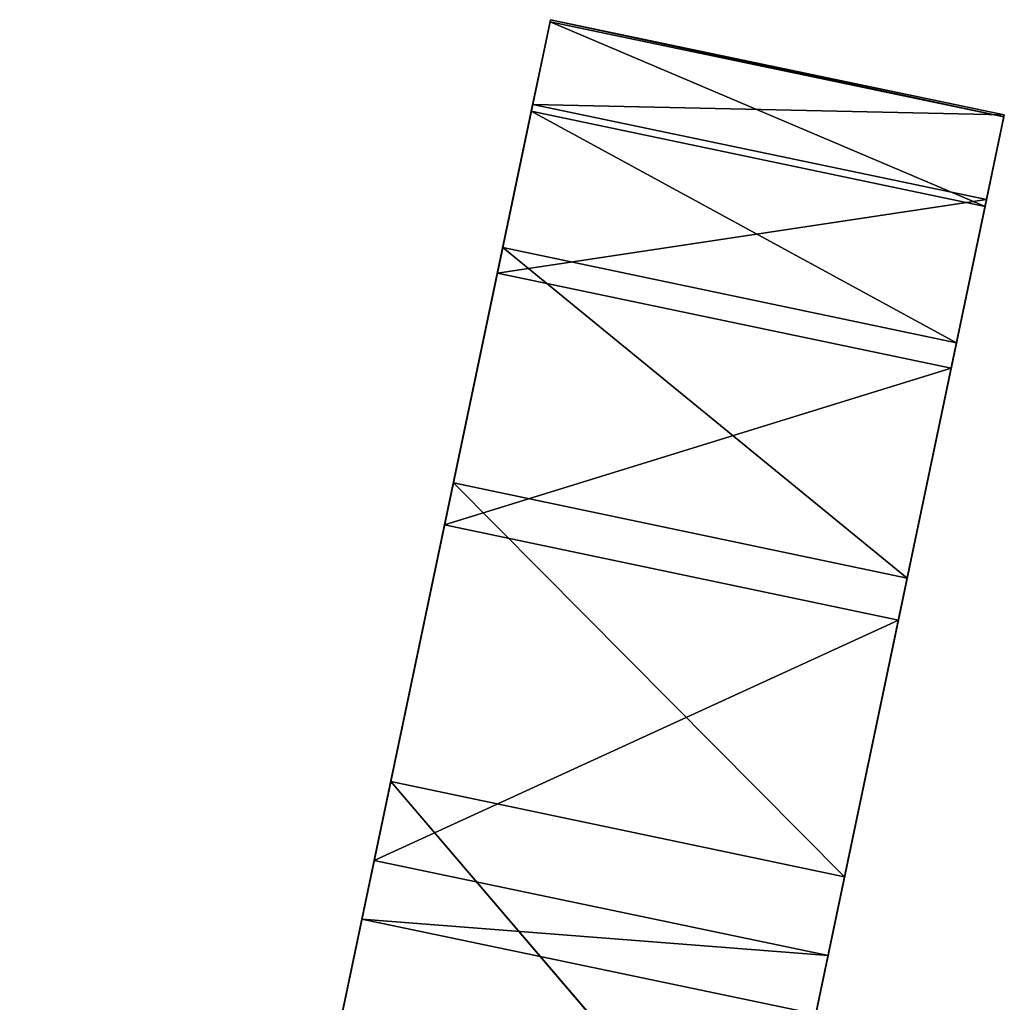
# Model space of a CAD drawing. Extents: x 258 to 535, y -74 to 276.
# Tile 196 of 201: x 415 to 428, y 263 to 276. Entities that reach past the tile are written whole.
import ezdxf

# ---------------------------------------------------------------- set-up
doc = ezdxf.new("R2010")
doc.units = 0
doc.header["$LTSCALE"] = 25.4
doc.layers.get('0').update_dxf_attribs({"color": 13, "linetype": 'CONTINUOUS'})

# ---------------------------------------------------------------- blocks, each defined once
blk = doc.blocks.new('IKA-C-4173_STL_1')
at = {"color": 33}
for p, q in [((235.452, 1357.463, 334.788), (236.441, 1348.228, 339.505)), ((235.452, 1357.463, 334.788), (236.441, 1348.228, 339.505)), ((241.569, 1357.463, 333.506), (236.441, 1348.228, 339.505)), ((241.569, 1357.463, 333.506), (236.441, 1348.228, 339.505)), ((242.558, 1348.228, 338.222), (241.569, 1357.463, 333.506)), ((242.558, 1348.228, 338.222), (241.569, 1357.463, 333.506)), ((236.441, 1348.228, 339.505), (231.714, 1342.715, 316.959)), ((236.441, 1348.228, 339.505), (231.714, 1342.715, 316.959)), ((242.558, 1348.228, 338.222), (236.441, 1348.228, 339.505)), ((236.441, 1348.228, 339.505), (237.285, 1337.945, 343.53)), ((242.558, 1348.228, 338.222), (236.441, 1348.228, 339.505)), ((236.441, 1348.228, 339.505), (237.285, 1337.945, 343.53)), ((242.558, 1348.228, 338.222), (237.285, 1337.945, 343.53)), ((242.558, 1348.228, 338.222), (237.285, 1337.945, 343.53)), ((242.558, 1348.228, 338.222), (237.831, 1342.715, 315.676)), ((242.558, 1348.228, 338.222), (237.831, 1342.715, 315.676)), ((242.558, 1348.228, 338.222), (238.672, 1333.163, 319.687)), ((242.558, 1348.228, 338.222), (238.672, 1333.163, 319.687)), ((243.402, 1337.945, 342.247), (242.558, 1348.228, 338.222)), ((243.402, 1337.945, 342.247), (242.558, 1348.228, 338.222)), ((237.285, 1337.945, 343.53), (231.714, 1342.715, 316.959)), ((237.285, 1337.945, 343.53), (231.714, 1342.715, 316.959)), ((237.285, 1337.945, 343.53), (232.555, 1333.163, 320.97)), ((237.285, 1337.945, 343.53), (232.555, 1333.163, 320.97)), ((243.402, 1337.945, 342.247), (237.285, 1337.945, 343.53)), ((237.285, 1337.945, 343.53), (237.95, 1326.787, 346.701)), ((243.402, 1337.945, 342.247), (237.285, 1337.945, 343.53)), ((237.285, 1337.945, 343.53), (237.95, 1326.787, 346.701)), ((243.402, 1337.945, 342.247), (237.95, 1326.787, 346.701)), ((243.402, 1337.945, 342.247), (237.95, 1326.787, 346.701)), ((243.402, 1337.945, 342.247), (238.672, 1333.163, 319.687)), ((243.402, 1337.945, 342.247), (238.672, 1333.163, 319.687)), ((243.402, 1337.945, 342.247), (239.319, 1323.143, 322.774)), ((243.402, 1337.945, 342.247), (239.319, 1323.143, 322.774)), ((244.067, 1326.787, 345.418), (243.402, 1337.945, 342.247)), ((244.067, 1326.787, 345.418), (243.402, 1337.945, 342.247)), ((237.95, 1326.787, 346.701), (232.555, 1333.163, 320.97)), ((237.95, 1326.787, 346.701), (232.555, 1333.163, 320.97)), ((237.95, 1326.787, 346.701), (233.202, 1323.143, 324.057)), ((237.95, 1326.787, 346.701), (233.202, 1323.143, 324.057)), ((244.067, 1326.787, 345.418), (237.95, 1326.787, 346.701)), ((237.95, 1326.787, 346.701), (238.335, 1317.227, 348.538)), ((244.067, 1326.787, 345.418), (237.95, 1326.787, 346.701)), ((237.95, 1326.787, 346.701), (238.335, 1317.227, 348.538)), ((244.067, 1326.787, 345.418), (238.335, 1317.227, 348.538)), ((244.067, 1326.787, 345.418), (238.335, 1317.227, 348.538)), ((244.067, 1326.787, 345.418), (239.319, 1323.143, 322.774)), ((244.067, 1326.787, 345.418), (239.319, 1323.143, 322.774)), ((244.067, 1326.787, 345.418), (239.76, 1312.767, 324.88)), ((244.067, 1326.787, 345.418), (239.76, 1312.767, 324.88)), ((244.452, 1317.227, 347.256), (244.067, 1326.787, 345.418)), ((244.452, 1317.227, 347.256), (244.067, 1326.787, 345.418)), ((238.335, 1317.227, 348.538), (233.202, 1323.143, 324.057)), ((238.335, 1317.227, 348.538), (233.202, 1323.143, 324.057)), ((238.335, 1317.227, 348.538), (233.644, 1312.767, 326.162)), ((238.335, 1317.227, 348.538), (233.644, 1312.767, 326.162)), ((244.452, 1317.227, 347.256), (238.335, 1317.227, 348.538)), ((238.335, 1317.227, 348.538), (238.588, 1305.381, 349.745)), ((244.452, 1317.227, 347.256), (238.335, 1317.227, 348.538)), ((238.335, 1317.227, 348.538), (238.588, 1305.381, 349.745)), ((244.452, 1317.227, 347.256), (238.588, 1305.381, 349.745)), ((244.452, 1317.227, 347.256), (238.588, 1305.381, 349.745)), ((244.452, 1317.227, 347.256), (239.76, 1312.767, 324.88)), ((244.452, 1317.227, 347.256), (239.76, 1312.767, 324.88)), ((244.452, 1317.227, 347.256), (239.986, 1302.095, 325.957)), ((244.452, 1317.227, 347.256), (239.986, 1302.095, 325.957)), ((244.705, 1305.381, 348.462), (244.452, 1317.227, 347.256)), ((244.705, 1305.381, 348.462), (244.452, 1317.227, 347.256)), ((238.588, 1305.381, 349.745), (233.644, 1312.767, 326.162)), ((238.588, 1305.381, 349.745), (233.644, 1312.767, 326.162)), ((238.588, 1305.381, 349.745), (233.869, 1302.095, 327.24)), ((238.588, 1305.381, 349.745), (233.869, 1302.095, 327.24)), ((244.705, 1305.381, 348.462), (238.588, 1305.381, 349.745)), ((238.588, 1305.381, 349.745), (238.594, 1293.596, 349.773)), ((244.705, 1305.381, 348.462), (238.588, 1305.381, 349.745)), ((238.588, 1305.381, 349.745), (238.594, 1293.596, 349.773)), ((244.705, 1305.381, 348.462), (238.594, 1293.596, 349.773)), ((244.705, 1305.381, 348.462), (238.594, 1293.596, 349.773)), ((244.705, 1305.381, 348.462), (239.986, 1302.095, 325.957)), ((244.705, 1305.381, 348.462), (239.986, 1302.095, 325.957)), ((244.705, 1305.381, 348.462), (239.987, 1291.179, 325.959)), ((244.705, 1305.381, 348.462), (239.987, 1291.179, 325.959)), ((244.711, 1293.596, 348.49), (244.705, 1305.381, 348.462)), ((244.711, 1293.596, 348.49), (244.705, 1305.381, 348.462)), ((238.594, 1293.596, 349.773), (233.869, 1302.095, 327.24)), ((238.594, 1293.596, 349.773), (233.869, 1302.095, 327.24)), ((238.594, 1293.596, 349.773), (233.87, 1291.179, 327.242)), ((238.594, 1293.596, 349.773), (233.87, 1291.179, 327.242)), ((244.711, 1293.596, 348.49), (238.355, 1282.06, 348.632)), ((244.711, 1293.596, 348.49), (238.355, 1282.06, 348.632)), ((238.594, 1293.596, 349.773), (238.355, 1282.06, 348.632)), ((238.594, 1293.596, 349.773), (238.355, 1282.06, 348.632)), ((244.711, 1293.596, 348.49), (238.594, 1293.596, 349.773)), ((244.711, 1293.596, 348.49), (238.594, 1293.596, 349.773)), ((244.711, 1293.596, 348.49), (239.752, 1280.069, 324.84)), ((244.711, 1293.596, 348.49), (239.752, 1280.069, 324.84)), ((244.711, 1293.596, 348.49), (239.987, 1291.179, 325.959)), ((244.711, 1293.596, 348.49), (239.987, 1291.179, 325.959)), ((244.472, 1282.06, 347.35), (244.711, 1293.596, 348.49)), ((244.472, 1282.06, 347.35), (244.711, 1293.596, 348.49)), ((238.355, 1282.06, 348.632), (233.87, 1291.179, 327.242)), ((238.355, 1282.06, 348.632), (233.87, 1291.179, 327.242)), ((238.355, 1282.06, 348.632), (233.635, 1280.069, 326.122)), ((238.355, 1282.06, 348.632), (233.635, 1280.069, 326.122)), ((244.472, 1282.06, 347.35), (237.878, 1270.811, 346.357)), ((244.472, 1282.06, 347.35), (237.878, 1270.811, 346.357)), ((238.355, 1282.06, 348.632), (237.878, 1270.811, 346.357)), ((238.355, 1282.06, 348.632), (237.878, 1270.811, 346.357)), ((244.472, 1282.06, 347.35), (238.355, 1282.06, 348.632)), ((244.472, 1282.06, 347.35), (238.355, 1282.06, 348.632)), ((244.472, 1282.06, 347.35), (239.752, 1280.069, 324.84)), ((244.472, 1282.06, 347.35), (239.752, 1280.069, 324.84)), ((243.995, 1270.811, 345.074), (244.472, 1282.06, 347.35)), ((243.995, 1270.811, 345.074), (244.472, 1282.06, 347.35)), ((237.878, 1270.811, 346.357), (233.635, 1280.069, 326.122)), ((237.878, 1270.811, 346.357), (233.635, 1280.069, 326.122)), ((239.752, 1280.069, 324.84), (243.995, 1270.811, 345.074)), ((239.752, 1280.069, 324.84), (243.995, 1270.811, 345.074)), ((237.878, 1270.811, 346.357), (233.168, 1269.03, 323.893)), ((237.878, 1270.811, 346.357), (233.168, 1269.03, 323.893)), ((243.995, 1270.811, 345.074), (237.166, 1259.808, 342.963)), ((243.995, 1270.811, 345.074), (237.166, 1259.808, 342.963)), ((237.878, 1270.811, 346.357), (237.166, 1259.808, 342.963)), ((237.878, 1270.811, 346.357), (237.166, 1259.808, 342.963)), ((243.995, 1270.811, 345.074), (237.878, 1270.811, 346.357)), ((243.995, 1270.811, 345.074), (237.878, 1270.811, 346.357)), ((243.995, 1270.811, 345.074), (239.285, 1269.03, 322.611)), ((243.995, 1270.811, 345.074), (239.285, 1269.03, 322.611)), ((243.283, 1259.808, 341.68), (243.995, 1270.811, 345.074)), ((243.283, 1259.808, 341.68), (243.995, 1270.811, 345.074)), ((233.168, 1269.03, 323.893), (237.166, 1259.808, 342.963)), ((233.168, 1269.03, 323.893), (237.166, 1259.808, 342.963)), ((233.168, 1269.03, 323.893), (236.218, 1248.989, 338.441)), ((233.168, 1269.03, 323.893), (236.218, 1248.989, 338.441)), ((243.283, 1259.808, 341.68), (239.285, 1269.03, 322.611)), ((243.283, 1259.808, 341.68), (239.285, 1269.03, 322.611)), ((243.283, 1259.808, 341.68), (236.218, 1248.989, 338.441)), ((243.283, 1259.808, 341.68), (236.218, 1248.989, 338.441)), ((237.166, 1259.808, 342.963), (236.218, 1248.989, 338.441)), ((237.166, 1259.808, 342.963), (236.218, 1248.989, 338.441)), ((243.283, 1259.808, 341.68), (237.166, 1259.808, 342.963)), ((243.283, 1259.808, 341.68), (237.166, 1259.808, 342.963)), ((243.283, 1259.808, 341.68), (238.553, 1257.615, 319.12)), ((243.283, 1259.808, 341.68), (238.553, 1257.615, 319.12)), ((242.335, 1248.989, 337.158), (243.283, 1259.808, 341.68)), ((242.335, 1248.989, 337.158), (243.283, 1259.808, 341.68)), ((232.436, 1257.615, 320.403), (236.218, 1248.989, 338.441)), ((232.436, 1257.615, 320.403), (236.218, 1248.989, 338.441)), ((232.436, 1257.615, 320.403), (236.052, 1247.352, 337.651)), ((232.436, 1257.615, 320.403), (236.052, 1247.352, 337.651)), ((242.335, 1248.989, 337.158), (238.553, 1257.615, 319.12)), ((242.335, 1248.989, 337.158), (238.553, 1257.615, 319.12)), ((242.335, 1248.989, 337.158), (236.052, 1247.352, 337.651)), ((242.335, 1248.989, 337.158), (236.052, 1247.352, 337.651)), ((236.218, 1248.989, 338.441), (236.052, 1247.352, 337.651)), ((236.218, 1248.989, 338.441), (236.052, 1247.352, 337.651)), ((242.335, 1248.989, 337.158), (236.218, 1248.989, 338.441)), ((242.335, 1248.989, 337.158), (236.218, 1248.989, 338.441)), ((242.169, 1247.352, 336.368), (242.335, 1248.989, 337.158)), ((242.169, 1247.352, 336.368), (242.335, 1248.989, 337.158)), ((231.439, 1246.151, 315.647), (236.052, 1247.352, 337.651)), ((231.439, 1246.151, 315.647), (236.052, 1247.352, 337.651)), ((236.052, 1247.352, 337.651), (234.82, 1236.653, 331.773)), ((236.052, 1247.352, 337.651), (234.82, 1236.653, 331.773)), ((242.169, 1247.352, 336.368), (236.052, 1247.352, 337.651)), ((242.169, 1247.352, 336.368), (236.052, 1247.352, 337.651))]:
    blk.add_line(p, q, dxfattribs=at)
mesh = blk.add_polyface(dxfattribs=at)
corners = [(235.452, 1357.463, 334.788), (231.714, 1342.715, 316.959), (236.441, 1348.228, 339.505)]
mesh.append_faces([[corners[k] for k in face] for face in [(0, 1, 2)]], dxfattribs={"color": 33})
mesh = blk.add_polyface(dxfattribs=at)
corners = [(241.569, 1357.463, 333.506), (235.452, 1357.463, 334.788), (236.441, 1348.228, 339.505)]
mesh.append_faces([[corners[k] for k in face] for face in [(0, 1, 2)]], dxfattribs={"color": 33})
mesh = blk.add_polyface(dxfattribs=at)
corners = [(242.558, 1348.228, 338.222), (241.569, 1357.463, 333.506), (236.441, 1348.228, 339.505)]
mesh.append_faces([[corners[k] for k in face] for face in [(0, 1, 2)]], dxfattribs={"color": 33})
mesh = blk.add_polyface(dxfattribs=at)
corners = [(241.569, 1357.463, 333.506), (242.558, 1348.228, 338.222), (237.831, 1342.715, 315.676)]
mesh.append_faces([[corners[k] for k in face] for face in [(0, 1, 2)]], dxfattribs={"color": 33})
mesh = blk.add_polyface(dxfattribs=at)
corners = [(236.441, 1348.228, 339.505), (231.714, 1342.715, 316.959), (237.285, 1337.945, 343.53)]
mesh.append_faces([[corners[k] for k in face] for face in [(0, 1, 2)]], dxfattribs={"color": 33})
mesh = blk.add_polyface(dxfattribs=at)
corners = [(242.558, 1348.228, 338.222), (236.441, 1348.228, 339.505), (237.285, 1337.945, 343.53)]
mesh.append_faces([[corners[k] for k in face] for face in [(0, 1, 2)]], dxfattribs={"color": 33})
mesh = blk.add_polyface(dxfattribs=at)
corners = [(243.402, 1337.945, 342.247), (242.558, 1348.228, 338.222), (237.285, 1337.945, 343.53)]
mesh.append_faces([[corners[k] for k in face] for face in [(0, 1, 2)]], dxfattribs={"color": 33})
mesh = blk.add_polyface(dxfattribs=at)
corners = [(242.558, 1348.228, 338.222), (238.672, 1333.163, 319.687), (237.831, 1342.715, 315.676)]
mesh.append_faces([[corners[k] for k in face] for face in [(0, 1, 2)]], dxfattribs={"color": 33})
mesh = blk.add_polyface(dxfattribs=at)
corners = [(242.558, 1348.228, 338.222), (243.402, 1337.945, 342.247), (238.672, 1333.163, 319.687)]
mesh.append_faces([[corners[k] for k in face] for face in [(0, 1, 2)]], dxfattribs={"color": 33})
mesh = blk.add_polyface(dxfattribs=at)
corners = [(231.714, 1342.715, 316.959), (232.555, 1333.163, 320.97), (237.285, 1337.945, 343.53)]
mesh.append_faces([[corners[k] for k in face] for face in [(0, 1, 2)]], dxfattribs={"color": 33})
mesh = blk.add_polyface(dxfattribs=at)
corners = [(237.285, 1337.945, 343.53), (232.555, 1333.163, 320.97), (237.95, 1326.787, 346.701)]
mesh.append_faces([[corners[k] for k in face] for face in [(0, 1, 2)]], dxfattribs={"color": 33})
mesh = blk.add_polyface(dxfattribs=at)
corners = [(243.402, 1337.945, 342.247), (237.285, 1337.945, 343.53), (237.95, 1326.787, 346.701)]
mesh.append_faces([[corners[k] for k in face] for face in [(0, 1, 2)]], dxfattribs={"color": 33})
mesh = blk.add_polyface(dxfattribs=at)
corners = [(244.067, 1326.787, 345.418), (243.402, 1337.945, 342.247), (237.95, 1326.787, 346.701)]
mesh.append_faces([[corners[k] for k in face] for face in [(0, 1, 2)]], dxfattribs={"color": 33})
mesh = blk.add_polyface(dxfattribs=at)
corners = [(243.402, 1337.945, 342.247), (239.319, 1323.143, 322.774), (238.672, 1333.163, 319.687)]
mesh.append_faces([[corners[k] for k in face] for face in [(0, 1, 2)]], dxfattribs={"color": 33})
mesh = blk.add_polyface(dxfattribs=at)
corners = [(243.402, 1337.945, 342.247), (244.067, 1326.787, 345.418), (239.319, 1323.143, 322.774)]
mesh.append_faces([[corners[k] for k in face] for face in [(0, 1, 2)]], dxfattribs={"color": 33})
mesh = blk.add_polyface(dxfattribs=at)
corners = [(232.555, 1333.163, 320.97), (233.202, 1323.143, 324.057), (237.95, 1326.787, 346.701)]
mesh.append_faces([[corners[k] for k in face] for face in [(0, 1, 2)]], dxfattribs={"color": 33})
mesh = blk.add_polyface(dxfattribs=at)
corners = [(237.95, 1326.787, 346.701), (233.202, 1323.143, 324.057), (238.335, 1317.227, 348.538)]
mesh.append_faces([[corners[k] for k in face] for face in [(0, 1, 2)]], dxfattribs={"color": 33})
mesh = blk.add_polyface(dxfattribs=at)
corners = [(244.067, 1326.787, 345.418), (237.95, 1326.787, 346.701), (238.335, 1317.227, 348.538)]
mesh.append_faces([[corners[k] for k in face] for face in [(0, 1, 2)]], dxfattribs={"color": 33})
mesh = blk.add_polyface(dxfattribs=at)
corners = [(244.452, 1317.227, 347.256), (244.067, 1326.787, 345.418), (238.335, 1317.227, 348.538)]
mesh.append_faces([[corners[k] for k in face] for face in [(0, 1, 2)]], dxfattribs={"color": 33})
mesh = blk.add_polyface(dxfattribs=at)
corners = [(244.067, 1326.787, 345.418), (239.76, 1312.767, 324.88), (239.319, 1323.143, 322.774)]
mesh.append_faces([[corners[k] for k in face] for face in [(0, 1, 2)]], dxfattribs={"color": 33})
mesh = blk.add_polyface(dxfattribs=at)
corners = [(244.067, 1326.787, 345.418), (244.452, 1317.227, 347.256), (239.76, 1312.767, 324.88)]
mesh.append_faces([[corners[k] for k in face] for face in [(0, 1, 2)]], dxfattribs={"color": 33})
mesh = blk.add_polyface(dxfattribs=at)
corners = [(233.202, 1323.143, 324.057), (233.644, 1312.767, 326.162), (238.335, 1317.227, 348.538)]
mesh.append_faces([[corners[k] for k in face] for face in [(0, 1, 2)]], dxfattribs={"color": 33})
mesh = blk.add_polyface(dxfattribs=at)
corners = [(238.335, 1317.227, 348.538), (233.644, 1312.767, 326.162), (238.588, 1305.381, 349.745)]
mesh.append_faces([[corners[k] for k in face] for face in [(0, 1, 2)]], dxfattribs={"color": 33})
mesh = blk.add_polyface(dxfattribs=at)
corners = [(244.452, 1317.227, 347.256), (238.335, 1317.227, 348.538), (238.588, 1305.381, 349.745)]
mesh.append_faces([[corners[k] for k in face] for face in [(0, 1, 2)]], dxfattribs={"color": 33})
mesh = blk.add_polyface(dxfattribs=at)
corners = [(244.705, 1305.381, 348.462), (244.452, 1317.227, 347.256), (238.588, 1305.381, 349.745)]
mesh.append_faces([[corners[k] for k in face] for face in [(0, 1, 2)]], dxfattribs={"color": 33})
mesh = blk.add_polyface(dxfattribs=at)
corners = [(244.452, 1317.227, 347.256), (239.986, 1302.095, 325.957), (239.76, 1312.767, 324.88)]
mesh.append_faces([[corners[k] for k in face] for face in [(0, 1, 2)]], dxfattribs={"color": 33})
mesh = blk.add_polyface(dxfattribs=at)
corners = [(244.452, 1317.227, 347.256), (244.705, 1305.381, 348.462), (239.986, 1302.095, 325.957)]
mesh.append_faces([[corners[k] for k in face] for face in [(0, 1, 2)]], dxfattribs={"color": 33})
mesh = blk.add_polyface(dxfattribs=at)
corners = [(233.644, 1312.767, 326.162), (233.869, 1302.095, 327.24), (238.588, 1305.381, 349.745)]
mesh.append_faces([[corners[k] for k in face] for face in [(0, 1, 2)]], dxfattribs={"color": 33})
mesh = blk.add_polyface(dxfattribs=at)
corners = [(238.588, 1305.381, 349.745), (233.869, 1302.095, 327.24), (238.594, 1293.596, 349.773)]
mesh.append_faces([[corners[k] for k in face] for face in [(0, 1, 2)]], dxfattribs={"color": 33})
mesh = blk.add_polyface(dxfattribs=at)
corners = [(244.705, 1305.381, 348.462), (238.588, 1305.381, 349.745), (238.594, 1293.596, 349.773)]
mesh.append_faces([[corners[k] for k in face] for face in [(0, 1, 2)]], dxfattribs={"color": 33})
mesh = blk.add_polyface(dxfattribs=at)
corners = [(244.711, 1293.596, 348.49), (244.705, 1305.381, 348.462), (238.594, 1293.596, 349.773)]
mesh.append_faces([[corners[k] for k in face] for face in [(0, 1, 2)]], dxfattribs={"color": 33})
mesh = blk.add_polyface(dxfattribs=at)
corners = [(244.705, 1305.381, 348.462), (239.987, 1291.179, 325.959), (239.986, 1302.095, 325.957)]
mesh.append_faces([[corners[k] for k in face] for face in [(0, 1, 2)]], dxfattribs={"color": 33})
mesh = blk.add_polyface(dxfattribs=at)
corners = [(244.705, 1305.381, 348.462), (244.711, 1293.596, 348.49), (239.987, 1291.179, 325.959)]
mesh.append_faces([[corners[k] for k in face] for face in [(0, 1, 2)]], dxfattribs={"color": 33})
mesh = blk.add_polyface(dxfattribs=at)
corners = [(233.869, 1302.095, 327.24), (233.87, 1291.179, 327.242), (238.594, 1293.596, 349.773)]
mesh.append_faces([[corners[k] for k in face] for face in [(0, 1, 2)]], dxfattribs={"color": 33})
mesh = blk.add_polyface(dxfattribs=at)
corners = [(238.594, 1293.596, 349.773), (233.87, 1291.179, 327.242), (238.355, 1282.06, 348.632)]
mesh.append_faces([[corners[k] for k in face] for face in [(0, 1, 2)]], dxfattribs={"color": 33})
mesh = blk.add_polyface(dxfattribs=at)
corners = [(244.711, 1293.596, 348.49), (238.355, 1282.06, 348.632), (244.472, 1282.06, 347.35)]
mesh.append_faces([[corners[k] for k in face] for face in [(0, 1, 2)]], dxfattribs={"color": 33})
mesh = blk.add_polyface(dxfattribs=at)
corners = [(244.711, 1293.596, 348.49), (238.594, 1293.596, 349.773), (238.355, 1282.06, 348.632)]
mesh.append_faces([[corners[k] for k in face] for face in [(0, 1, 2)]], dxfattribs={"color": 33})
mesh = blk.add_polyface(dxfattribs=at)
corners = [(244.711, 1293.596, 348.49), (239.752, 1280.069, 324.84), (239.987, 1291.179, 325.959)]
mesh.append_faces([[corners[k] for k in face] for face in [(0, 1, 2)]], dxfattribs={"color": 33})
mesh = blk.add_polyface(dxfattribs=at)
corners = [(244.711, 1293.596, 348.49), (244.472, 1282.06, 347.35), (239.752, 1280.069, 324.84)]
mesh.append_faces([[corners[k] for k in face] for face in [(0, 1, 2)]], dxfattribs={"color": 33})
mesh = blk.add_polyface(dxfattribs=at)
corners = [(233.87, 1291.179, 327.242), (233.635, 1280.069, 326.122), (238.355, 1282.06, 348.632)]
mesh.append_faces([[corners[k] for k in face] for face in [(0, 1, 2)]], dxfattribs={"color": 33})
mesh = blk.add_polyface(dxfattribs=at)
corners = [(238.355, 1282.06, 348.632), (233.635, 1280.069, 326.122), (237.878, 1270.811, 346.357)]
mesh.append_faces([[corners[k] for k in face] for face in [(0, 1, 2)]], dxfattribs={"color": 33})
mesh = blk.add_polyface(dxfattribs=at)
corners = [(244.472, 1282.06, 347.35), (237.878, 1270.811, 346.357), (243.995, 1270.811, 345.074)]
mesh.append_faces([[corners[k] for k in face] for face in [(0, 1, 2)]], dxfattribs={"color": 33})
mesh = blk.add_polyface(dxfattribs=at)
corners = [(244.472, 1282.06, 347.35), (238.355, 1282.06, 348.632), (237.878, 1270.811, 346.357)]
mesh.append_faces([[corners[k] for k in face] for face in [(0, 1, 2)]], dxfattribs={"color": 33})
mesh = blk.add_polyface(dxfattribs=at)
corners = [(244.472, 1282.06, 347.35), (243.995, 1270.811, 345.074), (239.752, 1280.069, 324.84)]
mesh.append_faces([[corners[k] for k in face] for face in [(0, 1, 2)]], dxfattribs={"color": 33})
mesh = blk.add_polyface(dxfattribs=at)
corners = [(233.635, 1280.069, 326.122), (233.168, 1269.03, 323.893), (237.878, 1270.811, 346.357)]
mesh.append_faces([[corners[k] for k in face] for face in [(0, 1, 2)]], dxfattribs={"color": 33})
mesh = blk.add_polyface(dxfattribs=at)
corners = [(239.752, 1280.069, 324.84), (243.995, 1270.811, 345.074), (239.285, 1269.03, 322.611)]
mesh.append_faces([[corners[k] for k in face] for face in [(0, 1, 2)]], dxfattribs={"color": 33})
mesh = blk.add_polyface(dxfattribs=at)
corners = [(237.878, 1270.811, 346.357), (233.168, 1269.03, 323.893), (237.166, 1259.808, 342.963)]
mesh.append_faces([[corners[k] for k in face] for face in [(0, 1, 2)]], dxfattribs={"color": 33})
mesh = blk.add_polyface(dxfattribs=at)
corners = [(243.995, 1270.811, 345.074), (237.166, 1259.808, 342.963), (243.283, 1259.808, 341.68)]
mesh.append_faces([[corners[k] for k in face] for face in [(0, 1, 2)]], dxfattribs={"color": 33})
mesh = blk.add_polyface(dxfattribs=at)
corners = [(243.995, 1270.811, 345.074), (237.878, 1270.811, 346.357), (237.166, 1259.808, 342.963)]
mesh.append_faces([[corners[k] for k in face] for face in [(0, 1, 2)]], dxfattribs={"color": 33})
mesh = blk.add_polyface(dxfattribs=at)
corners = [(243.995, 1270.811, 345.074), (243.283, 1259.808, 341.68), (239.285, 1269.03, 322.611)]
mesh.append_faces([[corners[k] for k in face] for face in [(0, 1, 2)]], dxfattribs={"color": 33})
mesh = blk.add_polyface(dxfattribs=at)
corners = [(233.168, 1269.03, 323.893), (232.436, 1257.615, 320.403), (236.218, 1248.989, 338.441)]
mesh.append_faces([[corners[k] for k in face] for face in [(0, 1, 2)]], dxfattribs={"color": 33})
mesh = blk.add_polyface(dxfattribs=at)
corners = [(233.168, 1269.03, 323.893), (236.218, 1248.989, 338.441), (237.166, 1259.808, 342.963)]
mesh.append_faces([[corners[k] for k in face] for face in [(0, 1, 2)]], dxfattribs={"color": 33})
mesh = blk.add_polyface(dxfattribs=at)
corners = [(239.285, 1269.03, 322.611), (243.283, 1259.808, 341.68), (238.553, 1257.615, 319.12)]
mesh.append_faces([[corners[k] for k in face] for face in [(0, 1, 2)]], dxfattribs={"color": 33})
mesh = blk.add_polyface(dxfattribs=at)
corners = [(243.283, 1259.808, 341.68), (236.218, 1248.989, 338.441), (242.335, 1248.989, 337.158)]
mesh.append_faces([[corners[k] for k in face] for face in [(0, 1, 2)]], dxfattribs={"color": 33})
mesh = blk.add_polyface(dxfattribs=at)
corners = [(243.283, 1259.808, 341.68), (237.166, 1259.808, 342.963), (236.218, 1248.989, 338.441)]
mesh.append_faces([[corners[k] for k in face] for face in [(0, 1, 2)]], dxfattribs={"color": 33})
mesh = blk.add_polyface(dxfattribs=at)
corners = [(243.283, 1259.808, 341.68), (242.335, 1248.989, 337.158), (238.553, 1257.615, 319.12)]
mesh.append_faces([[corners[k] for k in face] for face in [(0, 1, 2)]], dxfattribs={"color": 33})
mesh = blk.add_polyface(dxfattribs=at)
corners = [(232.436, 1257.615, 320.403), (231.439, 1246.151, 315.647), (236.052, 1247.352, 337.651)]
mesh.append_faces([[corners[k] for k in face] for face in [(0, 1, 2)]], dxfattribs={"color": 33})
mesh = blk.add_polyface(dxfattribs=at)
corners = [(232.436, 1257.615, 320.403), (236.052, 1247.352, 337.651), (236.218, 1248.989, 338.441)]
mesh.append_faces([[corners[k] for k in face] for face in [(0, 1, 2)]], dxfattribs={"color": 33})
mesh = blk.add_polyface(dxfattribs=at)
corners = [(238.553, 1257.615, 319.12), (242.335, 1248.989, 337.158), (242.169, 1247.352, 336.368)]
mesh.append_faces([[corners[k] for k in face] for face in [(0, 1, 2)]], dxfattribs={"color": 33})
mesh = blk.add_polyface(dxfattribs=at)
corners = [(242.335, 1248.989, 337.158), (236.052, 1247.352, 337.651), (242.169, 1247.352, 336.368)]
mesh.append_faces([[corners[k] for k in face] for face in [(0, 1, 2)]], dxfattribs={"color": 33})
mesh = blk.add_polyface(dxfattribs=at)
corners = [(242.335, 1248.989, 337.158), (236.218, 1248.989, 338.441), (236.052, 1247.352, 337.651)]
mesh.append_faces([[corners[k] for k in face] for face in [(0, 1, 2)]], dxfattribs={"color": 33})
mesh = blk.add_polyface(dxfattribs=at)
corners = [(236.052, 1247.352, 337.651), (231.439, 1246.151, 315.647), (234.82, 1236.653, 331.773)]
mesh.append_faces([[corners[k] for k in face] for face in [(0, 1, 2)]], dxfattribs={"color": 33})
mesh = blk.add_polyface(dxfattribs=at)
corners = [(242.169, 1247.352, 336.368), (236.052, 1247.352, 337.651), (234.82, 1236.653, 331.773)]
mesh.append_faces([[corners[k] for k in face] for face in [(0, 1, 2)]], dxfattribs={"color": 33})

msp = doc.modelspace()

# ---------------------------------------------------------------- block references
at = {"color": 0, "extrusion": (0, 1, -3.88578e-16), "rotation": 180}
msp.add_blockref('IKA-C-4173_STL_1', (-183.454, 1725.197, -73.808), dxfattribs=at)

doc.saveas('drawing.dxf')
